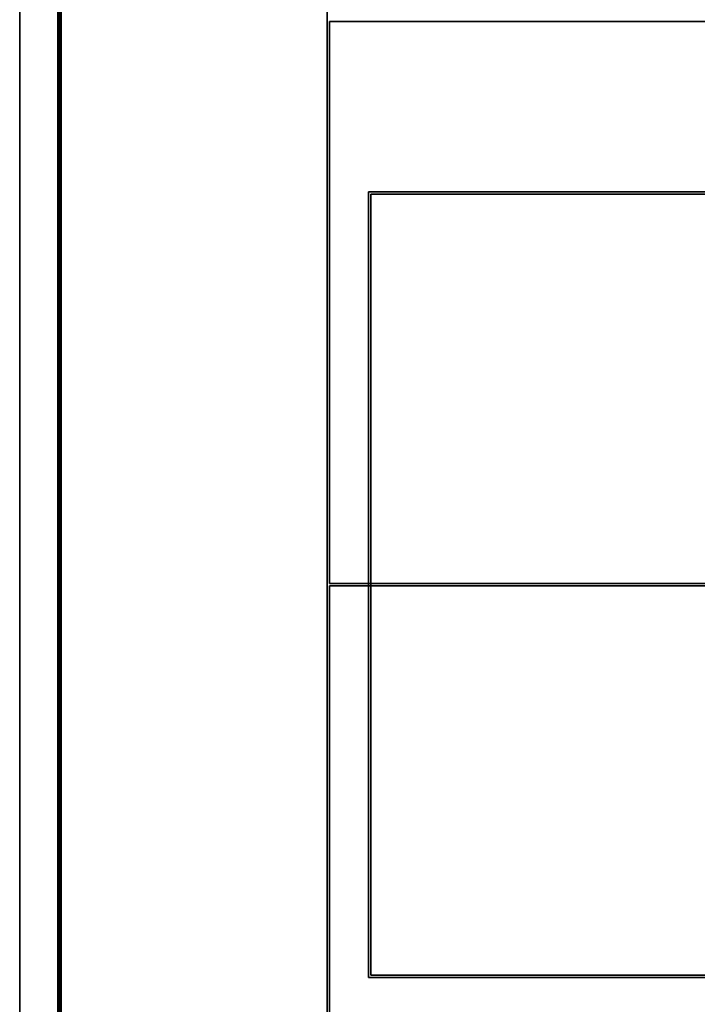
# Model space of a CAD drawing. Extents: x -300 to 306, y -600 to 600.
# Tile 15 of 33: x -300 to 3, y -188 to 253. Entities that reach past the tile are written whole.
import ezdxf

# ---------------------------------------------------------------- set-up
doc = ezdxf.new("R2010")
doc.units = 0
doc.header["$MEASUREMENT"] = 0

msp = doc.modelspace()

# ---------------------------------------------------------------- linework, layer by layer
for points in [[(-283, 599.5, 29.5), (-282.5, -600, 30), (-282.5, 600, 30)], [(-282.5, -600, -30), (-283, 599.5, -29.5), (-282.5, 600, -30)], [(-283, 600, -30), (-283, 600, 30), (-283, -600, -30)], [(-283, -600, -30), (-283, 600, 30), (-283, -600, 30)], [(-283, -599.5, 29.5), (-283, 599.5, 29.5), (-283, -599.5, -29.5)], [(-283, -599.5, -29.5), (-283, 599.5, 29.5), (-283, 599.5, -29.5)], [(-283, -599.5, 29.5), (-282.5, -600, 30), (-283, 599.5, 29.5)], [(-283, -599.5, -29.5), (-283, 599.5, -29.5), (-282.5, -600, -30)], [(-282.5, -600, -30), (-282.5, 600, -30), (-282, 506, -30)], [(-300, 591, -30), (-300, -591, -30), (-300, 591, 30)], [(-300, 591, 30), (-300, -591, -30), (-300, -591, 30)], [(-282.5, -600, -30), (-282, 506, -30), (-282, -506, -30)], [(-282, 506, -20), (-282, -506, -20), (-282, 506, -30)], [(-282, 506, -30), (-282, -506, -20), (-282, -506, -30)], [(-281.5, -505.5, -21), (-281.5, 505.5, -21), (-281.5, -505.5, -30)], [(-281.5, -505.5, -30), (-281.5, 505.5, -21), (-281.5, 505.5, -30)], [(-162.5, 505.5, -21), (-162.5, -505.5, -21), (-162.5, 505.5, -30)], [(-162.5, 505.5, -30), (-162.5, -505.5, -21), (-162.5, -505.5, -30)], [(-161.5, 252, -21), (161.5, 252, -21), (-161.5, 252, -30)], [(-161.5, 252, -30), (161.5, 252, -21), (161.5, 252, -30)], [(-161.5, 252, -21), (-161.5, 252, -30), (-161.5, 0.5, -21)], [(-161.5, 0.5, -21), (-161.5, 252, -30), (-161.5, 0.5, -30)], [(-144, -175.75, 30), (-144, -175.75, 725), (-144, 175.75, 30)], [(-144, 175.75, 30), (-144, -175.75, 725), (-144, 175.75, 725)], [(-144, 175.75, 30), (-144, 175.75, 725), (144, 175.75, 30)], [(144, 175.75, 30), (-144, 175.75, 725), (144, 175.75, 725)], [(-143, -174.75, 725), (-143, -174.75, 1155), (-143, 174.75, 725)], [(-143, 174.75, 725), (-143, -174.75, 1155), (-143, 174.75, 1155)], [(-143, 174.75, 725), (-143, 174.75, 1155), (143, 174.75, 725)], [(143, 174.75, 725), (-143, 174.75, 1155), (143, 174.75, 1155)], [(161.5, 0.5, -21), (-161.5, 0.5, -21), (161.5, 0.5, -30)], [(161.5, 0.5, -30), (-161.5, 0.5, -21), (-161.5, 0.5, -30)], [(161.5, -0.5, -21), (161.5, -0.5, -30), (-161.5, -0.5, -21)], [(-161.5, -0.5, -21), (161.5, -0.5, -30), (-161.5, -0.5, -30)], [(-161.5, -0.5, -21), (-161.5, -0.5, -30), (-161.5, -252, -21)], [(-161.5, -252, -21), (-161.5, -0.5, -30), (-161.5, -252, -30)], [(144, -175.75, 30), (144, -175.75, 725), (-144, -175.75, 30)], [(-144, -175.75, 30), (144, -175.75, 725), (-144, -175.75, 725)], [(143, -174.75, 725), (143, -174.75, 1155), (-143, -174.75, 725)], [(-143, -174.75, 725), (143, -174.75, 1155), (-143, -174.75, 1155)]]:
    msp.add_3dface(points)

doc.saveas('drawing.dxf')
